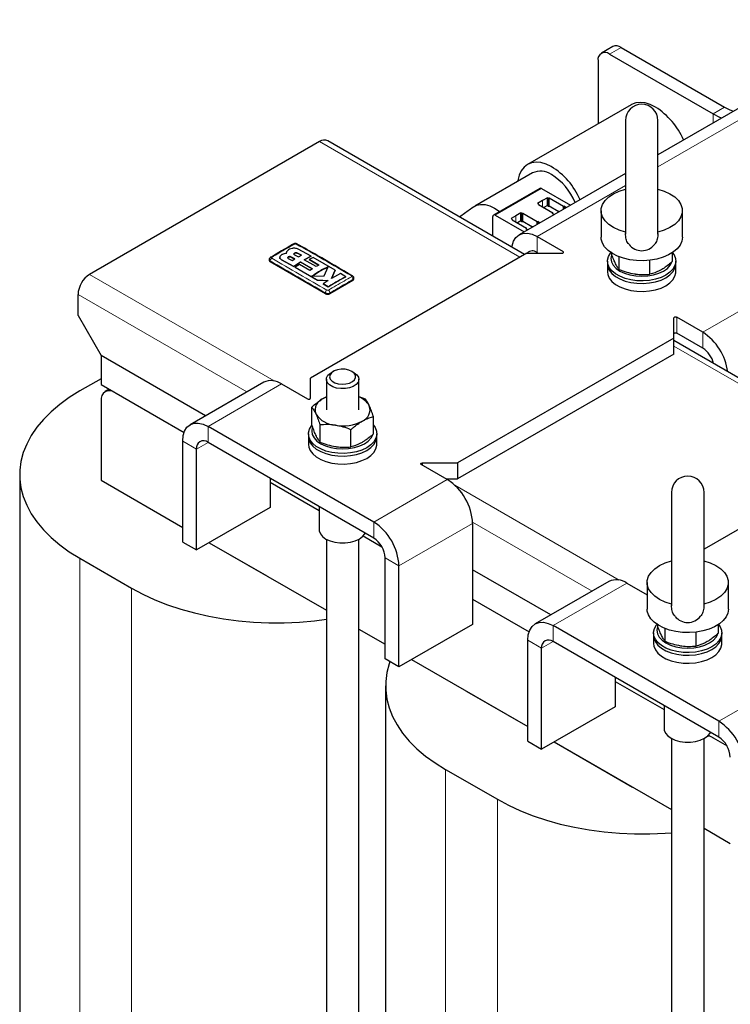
# Model space of a CAD drawing. Header units: millimetres. Extents: x 5 to 418, y 2 to 292.
# Tile 19 of 23: x 325 to 356, y 102 to 145. Entities that reach past the tile are written whole.
import ezdxf

# ---------------------------------------------------------------- set-up
doc = ezdxf.new("R2010")
doc.units = ezdxf.units.MM

msp = doc.modelspace()

# ---------------------------------------------------------------- linework, layer by layer
at = {"color": 7, "linetype": 'Continuous', "lineweight": 25}
for p, q in [((362.8989, 144.5523), (352.8359, 138.743)), ((350.895, 143.395), (350.4, 143.1092)), ((351.245, 143.3603), (355.6998, 140.7886)), ((350.75, 143.0746), (355.2048, 140.5029)), ((350.255, 142.7887), (350.255, 140.0698)), ((351.68, 140.8924), (347.2252, 138.3207)), ((351.4359, 140.2117), (351.4359, 135.3318)), ((352.8359, 135.3317), (352.8359, 140.2117)), ((338.2766, 139.304), (328.3772, 133.5891)), ((347.0941, 134.4504), (338.6266, 139.3386)), ((347.4352, 137.957), (344.9603, 136.5283)), ((351.4359, 137.9348), (346.8617, 135.2942)), ((347.7498, 137.2934), (345.76, 136.1447)), ((347.8198, 137.2865), (349.0663, 136.5669)), ((348.0771, 136.8922), (347.8643, 136.7693)), ((348.1135, 136.8712), (348.0771, 136.8922)), ((348.0771, 136.5492), (348.0771, 136.8922)), ((347.8643, 136.7693), (347.6515, 136.6464)), ((347.6515, 136.6464), (347.6878, 136.6254)), ((347.696, 136.614), (347.696, 136.6007)), ((347.696, 136.6007), (348.3172, 136.2421)), ((348.0771, 136.5492), (347.9312, 136.465)), ((348.0771, 136.5492), (348.1135, 136.5282)), ((348.1563, 136.8665), (348.1333, 136.8665)), ((348.1333, 136.5235), (348.1563, 136.5235)), ((348.7775, 136.5078), (348.1563, 136.8665)), ((348.1563, 136.5235), (348.1563, 136.8665)), ((348.5449, 136.2992), (348.1563, 136.5235)), ((348.8122, 136.5278), (348.7775, 136.5078)), ((348.7775, 136.4002), (348.7775, 136.5078)), ((348.8122, 136.5278), (348.9054, 136.474)), ((348.8122, 136.4202), (348.8122, 136.5278)), ((345.731, 135.2374), (345.731, 136.0806)), ((345.83, 136.1378), (347.0765, 135.4182)), ((346.7259, 136.1121), (346.513, 135.9892)), ((346.9387, 136.235), (346.7259, 136.1121)), ((346.9751, 136.214), (346.9387, 136.235)), ((346.9387, 135.892), (346.9387, 136.235)), ((347.0179, 136.2092), (346.9949, 136.2092)), ((347.6391, 135.8506), (347.0179, 136.2092)), ((347.0179, 135.8663), (347.0179, 136.2092)), ((348.3172, 136.2421), (348.2826, 136.2221)), ((348.2826, 136.2221), (348.3758, 136.1683)), ((348.3172, 136.2021), (348.3172, 136.2421)), ((348.5837, 136.2882), (348.5449, 136.3106)), ((348.5449, 136.3106), (348.5449, 136.2992)), ((348.5449, 136.2992), (348.5548, 136.3049)), ((350.3859, 136.3328), (350.3859, 135.1896)), ((353.8859, 135.1896), (353.8859, 136.3328)), ((346.513, 135.9892), (346.5494, 135.9682)), ((346.5576, 135.9568), (346.5576, 135.9435)), ((346.5576, 135.9435), (347.1788, 135.5849)), ((346.9387, 135.892), (346.7927, 135.8077)), ((346.9387, 135.892), (346.9751, 135.871)), ((346.9949, 135.8663), (347.0179, 135.8663)), ((347.4065, 135.642), (347.0179, 135.8663)), ((347.4452, 135.631), (347.4065, 135.6534)), ((347.4065, 135.6534), (347.4065, 135.642)), ((347.4065, 135.642), (347.4164, 135.6477)), ((347.6737, 135.8706), (347.6391, 135.8506)), ((347.6391, 135.743), (347.6391, 135.8506)), ((347.6737, 135.8706), (347.767, 135.8168)), ((347.6737, 135.763), (347.6737, 135.8706)), ((347.1788, 135.5849), (347.1441, 135.5649)), ((347.1441, 135.5649), (347.2374, 135.5111)), ((347.1788, 135.5449), (347.1788, 135.5849)), ((347.6317, 135.218), (348.7496, 134.5726)), ((351.4359, 135.3318), (351.4359, 135.3257)), ((352.8359, 135.3263), (352.8359, 135.3317)), ((336.843, 134.5056), (336.843, 134.5033)), ((336.8578, 134.5583), (336.8444, 134.4892)), ((336.8444, 134.4869), (336.8475, 134.503)), ((337.2109, 134.2539), (337.0385, 134.3447)), ((337.0385, 134.3424), (337.2109, 134.2516)), ((337.1967, 134.4365), (337.3691, 134.3458)), ((337.4953, 134.4143), (337.3229, 134.5059)), ((337.3229, 134.5036), (337.4953, 134.412)), ((337.9153, 134.3705), (337.3533, 134.6793)), ((337.3691, 134.3458), (337.4953, 134.4143)), ((337.6105, 134.2157), (337.9153, 134.3705)), ((337.9153, 134.3682), (337.6105, 134.2134)), ((347.1862, 134.5036), (337.8807, 129.1316)), ((337.9153, 134.3705), (337.9153, 134.3682)), ((347.1862, 134.5036), (348.7001, 134.5036)), ((347.6317, 134.5321), (347.681, 134.5036)), ((351.1643, 133.801), (351.1643, 134.3494)), ((353.4632, 134.1566), (353.4632, 134.5312)), ((336.1073, 134.2247), (336.1073, 134.1892)), ((338.5241, 132.7605), (336.1483, 134.132)), ((336.563, 134.3246), (336.563, 134.3223)), ((336.6379, 134.2227), (337.1616, 133.9338)), ((337.1616, 133.9315), (336.6379, 134.2204)), ((336.9281, 134.2774), (337.1004, 134.1857)), ((337.1004, 134.1857), (337.2109, 134.2539)), ((337.1616, 133.9338), (337.4546, 134.125)), ((337.4546, 134.1227), (337.1616, 133.9315)), ((337.1616, 133.9338), (337.1616, 133.9315)), ((337.4092, 134.0154), (337.2304, 133.8951)), ((337.8532, 133.762), (337.4092, 134.0154)), ((337.4546, 134.125), (337.9674, 133.8341)), ((337.4546, 134.125), (337.4546, 134.1227)), ((337.9674, 133.8318), (337.4546, 134.1227)), ((338.1231, 133.9249), (337.6105, 134.2157)), ((338.0019, 134.3219), (337.8233, 134.2352)), ((337.8233, 134.2352), (338.2493, 133.9918)), ((337.8233, 134.2352), (337.8233, 134.2329)), ((338.2493, 133.9895), (337.8233, 134.2329)), ((338.9424, 133.7718), (338.0019, 134.3219)), ((338.2493, 133.9918), (338.1231, 133.9249)), ((338.4712, 133.5259), (338.6384, 133.9154)), ((350.6659, 134.1608), (350.6659, 134.0465)), ((350.6659, 134.0465), (350.6659, 133.7035)), ((352.4916, 133.5957), (352.4916, 134.2005)), ((353.6059, 134.0465), (353.6059, 134.1608)), ((353.6059, 133.7035), (353.6059, 134.0465)), ((337.2304, 133.8951), (338.1805, 133.3403)), ((337.2304, 133.8951), (337.2304, 133.8928)), ((338.1805, 133.3381), (337.2304, 133.8928)), ((337.9674, 133.8341), (337.8532, 133.762)), ((337.9444, 133.5119), (338.4712, 133.5259)), ((338.7882, 133.4103), (338.9424, 133.7718)), ((338.9424, 133.7695), (338.7882, 133.408)), ((339.1821, 133.6259), (338.7882, 133.4103)), ((338.9424, 133.7718), (338.9424, 133.7695)), ((339.3997, 133.492), (339.1821, 133.6259)), ((339.3997, 133.492), (339.3997, 133.4897)), ((338.1805, 133.3403), (338.6394, 133.3219)), ((338.1805, 133.3403), (338.1805, 133.3381)), ((338.6394, 133.3196), (338.1805, 133.3381)), ((338.6394, 133.3219), (338.4283, 133.19)), ((338.4283, 133.19), (338.646, 133.0565)), ((338.4283, 133.19), (338.4283, 133.1877)), ((338.646, 133.0542), (338.4283, 133.1877)), ((339.7121, 133.3319), (338.7221, 132.7605)), ((339.7531, 133.3891), (339.7531, 133.4246)), ((327.8822, 131.8173), (327.8822, 132.7318)), ((338.646, 133.0565), (338.646, 133.0542)), ((327.8822, 131.8173), (328.8721, 130.1026)), ((353.5219, 130.8461), (353.5219, 131.7201)), ((354.7593, 131.1033), (353.6414, 131.7486)), ((354.7593, 130.4174), (353.6414, 131.0627)), ((353.5219, 130.8461), (344.2163, 125.4741)), ((353.5219, 130.1602), (353.5219, 130.8461)), ((361.9434, 125.8782), (353.5219, 130.7398)), ((333.3704, 127.5058), (328.8721, 130.1026)), ((328.8721, 130.1026), (328.8721, 128.8451)), ((353.5219, 130.1602), (344.2163, 124.7882)), ((338.8706, 129.4178), (338.7715, 129.3606)), ((339.7617, 129.3606), (339.6626, 129.4178)), ((328.8721, 129.1016), (327.9564, 128.5729)), ((328.8721, 128.8451), (332.4428, 126.7837)), ((335.8733, 128.9507), (332.7055, 127.122)), ((336.6432, 128.8745), (337.7612, 128.2291)), ((337.8807, 128.2577), (337.8807, 129.1316)), ((338.5666, 129.0749), (338.5666, 127.7603)), ((339.9666, 127.7603), (339.9666, 129.0749)), ((329.2201, 128.6442), (329.0461, 128.5438)), ((329.4661, 128.5022), (332.4428, 126.7837)), ((328.8721, 128.1592), (328.8721, 124.7297)), ((339.9666, 128.3299), (340.2382, 128.2344)), ((337.9393, 127.1379), (337.9393, 127.8788)), ((340.5939, 126.7273), (340.5939, 127.4682)), ((340.603, 122.931), (333.4754, 127.0457)), ((337.7966, 126.7315), (337.7966, 126.6172)), ((338.295, 126.3717), (338.295, 127.1126)), ((339.6222, 126.1664), (339.6222, 126.9073)), ((340.7366, 126.6172), (340.7366, 126.7315)), ((332.3864, 122.0729), (332.3864, 126.4169)), ((340.603, 122.2451), (333.4754, 126.3598)), ((337.7966, 126.6172), (337.7966, 126.2742)), ((340.7366, 126.2742), (340.7366, 126.6172)), ((332.9804, 121.73), (332.9804, 126.074)), ((362.0354, 125.9313), (354.8158, 121.7635)), ((342.7024, 125.4741), (344.2163, 125.4741)), ((344.2163, 125.4741), (344.2163, 124.7882)), ((343.7709, 124.7598), (342.6529, 125.4051)), ((325.3731, 124.9726), (325.3731, 90.9065)), ((328.8721, 124.7297), (332.3864, 122.7009)), ((336.1483, 124.8168), (336.1483, 123.5587)), ((336.1483, 124.6446), (338.2516, 123.4304)), ((343.7216, 124.7882), (344.2163, 124.7882)), ((353.4158, 124.2101), (353.4158, 119.3302)), ((354.8158, 119.3301), (354.8158, 124.2101)), ((336.1483, 123.5587), (332.9804, 121.73)), ((338.2516, 123.6026), (338.2516, 122.6161)), ((344.8598, 122.8737), (344.8598, 118.5297)), ((332.3864, 122.0729), (332.9804, 121.73)), ((333.5244, 122.044), (335.9998, 120.615)), ((333.5244, 122.044), (338.5666, 119.1332)), ((338.5666, 122.1918), (338.5666, 75.0579)), ((339.9666, 75.0579), (339.9666, 122.1918)), ((340.1543, 122.332), (340.9571, 121.8685)), ((327.9564, 121.3722), (330.1838, 120.0864)), ((341.098, 117.0438), (341.098, 121.3878)), ((341.692, 116.7009), (341.692, 121.0449)), ((348.2196, 118.9335), (344.8598, 120.8731)), ((350.7225, 120.3784), (347.5547, 118.5497)), ((351.4925, 120.3022), (352.3658, 119.798)), ((352.3658, 120.3312), (352.3658, 119.188)), ((355.8658, 119.188), (355.8658, 120.3312)), ((344.8598, 119.6156), (347.2921, 118.2114)), ((353.4158, 119.3302), (353.4158, 119.3241)), ((354.8158, 119.3247), (354.8158, 119.3301)), ((339.9666, 118.325), (341.098, 117.6718)), ((344.8598, 118.5297), (341.692, 116.7009)), ((355.4523, 114.3587), (348.3246, 118.4734)), ((353.1442, 117.7994), (353.1442, 118.3478)), ((355.4431, 118.155), (355.4431, 118.5296)), ((347.2357, 113.5006), (347.2357, 117.8446)), ((352.6458, 118.1592), (352.6458, 118.0449)), ((352.6458, 118.0449), (352.6458, 117.7019)), ((354.4715, 117.5941), (354.4715, 118.1989)), ((355.5858, 118.0449), (355.5858, 118.1592)), ((355.5858, 117.7019), (355.5858, 118.0449)), ((347.8297, 113.1577), (347.8297, 117.5017)), ((355.4523, 113.6728), (348.3246, 117.7875)), ((341.692, 116.7009), (341.098, 117.0438)), ((342.2359, 117.0149), (347.2357, 114.1286)), ((350.9975, 116.2445), (350.9975, 114.9865)), ((341.1133, 115.8859), (341.1133, 81.8199)), ((350.9975, 116.0724), (353.1008, 114.8581)), ((344.6123, 115.6431), (347.2357, 114.1286)), ((350.9975, 114.9865), (347.8297, 113.1577)), ((353.1008, 115.0303), (353.1008, 114.0438)), ((353.4158, 113.6195), (353.4158, 66.4856)), ((354.8158, 66.4856), (354.8158, 113.6195)), ((355.0035, 113.7597), (355.8063, 113.2963)), ((355.2048, 113.6435), (355.8063, 113.2963)), ((347.2357, 113.5006), (347.8297, 113.1577)), ((348.3736, 113.4717), (351.74, 111.5284)), ((348.3736, 113.4717), (353.4158, 110.5609)), ((343.6966, 112.2856), (345.924, 110.9997)), ((354.8158, 109.7527), (355.9472, 109.0996))]:
    msp.add_line(p, q, dxfattribs=at)
at = {"color": 7, "linetype": 'Continuous', "lineweight": 18}
for p, q in [((352.8359, 138.2223), (363.6689, 144.476)), ((351.245, 143.3603), (350.75, 143.0746)), ((355.2048, 140.5029), (355.6998, 140.7886)), ((354.7593, 131.1033), (370.7965, 140.3613)), ((355.2048, 140.5029), (355.2048, 140.1105)), ((346.8891, 134.3321), (338.2766, 139.304)), ((347.6317, 135.218), (351.4359, 137.4141)), ((345.83, 136.1378), (347.8198, 137.2865)), ((348.1135, 136.5282), (348.1135, 136.8712)), ((347.8643, 136.5036), (347.8643, 136.7693)), ((348.1333, 136.5235), (348.1333, 136.8665)), ((346.7259, 135.8464), (346.7259, 136.1121)), ((346.9751, 135.871), (346.9751, 136.214)), ((346.9949, 135.8663), (346.9949, 136.2092)), ((347.6317, 134.5321), (347.6317, 135.218)), ((337.0385, 134.3447), (337.0385, 134.3424)), ((337.3229, 134.5059), (337.3229, 134.5036)), ((347.6318, 134.532), (347.5825, 134.5036)), ((348.7496, 134.5726), (348.7496, 134.5154)), ((336.1483, 134.132), (336.1483, 134.1677)), ((336.6379, 134.2227), (336.6379, 134.2204)), ((328.3772, 133.5891), (336.3184, 129.0047)), ((339.7121, 133.3319), (339.7121, 133.3676)), ((327.8822, 132.7318), (335.1526, 128.5347)), ((338.5241, 132.7605), (338.5241, 132.7961)), ((338.7221, 132.7605), (338.7221, 132.7961)), ((353.6414, 131.7486), (353.6414, 131.0627)), ((354.7593, 130.4174), (354.7593, 131.1033)), ((361.7384, 125.7598), (353.5219, 130.5031)), ((333.4754, 127.0457), (336.6432, 128.8745)), ((333.4754, 126.3598), (333.4754, 127.0457)), ((332.9804, 126.074), (332.3864, 126.4169)), ((333.4755, 126.3598), (332.9804, 126.074)), ((342.7024, 125.4741), (342.7024, 125.3766)), ((340.603, 122.931), (343.7709, 124.7598)), ((344.0957, 124.515), (351.1676, 120.4325)), ((340.603, 122.2451), (340.603, 122.931)), ((344.8587, 122.9315), (350.0018, 119.9624)), ((344.8598, 122.8737), (341.692, 121.0449)), ((327.9564, 121.3722), (327.9564, 87.3061)), ((341.098, 121.3878), (341.692, 121.0449)), ((330.1838, 120.0864), (330.1838, 86.0203)), ((348.3246, 118.4734), (351.4925, 120.3022)), ((348.3246, 117.7875), (348.3246, 118.4734)), ((347.8297, 117.5017), (347.2357, 117.8446)), ((348.3247, 117.7875), (347.8297, 117.5017)), ((355.4523, 114.3587), (358.6201, 116.1875)), ((355.4523, 113.6728), (355.4523, 114.3587)), ((343.6966, 112.2856), (343.6966, 78.2195)), ((345.924, 110.9997), (345.924, 76.9337))]:
    msp.add_line(p, q, dxfattribs=at)
at = {"color": 7, "linetype": 'Continuous', "lineweight": 25, "flags": 128}
for points in [[(352.7299, 140.7885), (352.5032, 140.8992), (352.2819, 140.9672), (352.071, 140.9908), (351.8756, 140.9694), (351.7002, 140.9037), (351.68, 140.8924)], [(355.6998, 140.7886), (355.9241, 140.68), (356.0892, 140.6211)], [(355.2048, 140.5029), (355.4888, 140.3629), (355.5793, 140.3267)], [(348.2442, 138.2343), (348.0179, 138.3393), (347.7977, 138.4013), (347.5887, 138.4188), (347.3957, 138.3914), (347.2234, 138.3197), (347.0757, 138.2053), (346.9561, 138.0511), (346.8675, 137.8605), (346.8118, 137.6381), (346.8052, 137.5933)], [(351.44, 135.4059), (351.1656, 135.4921), (350.9221, 135.605), (350.7173, 135.7412), (350.5578, 135.8962), (350.4485, 136.0652), (350.3929, 136.2426), (350.3929, 136.4229), (350.4485, 136.6004), (350.5578, 136.7693), (350.7173, 136.9244), (350.9221, 137.0605), (351.1656, 137.1735), (351.44, 137.2597)], [(352.8319, 137.2597), (353.1063, 137.1735), (353.3497, 137.0605), (353.5545, 136.9244), (353.7141, 136.7693), (353.8234, 136.6004), (353.879, 136.4229), (353.879, 136.2426), (353.8234, 136.0652), (353.7141, 135.8962), (353.5545, 135.7412), (353.3497, 135.605), (353.1063, 135.4921), (352.8319, 135.4059)], [(344.9142, 136.4985), (345.0367, 136.565), (345.2063, 136.6042), (345.394, 136.5969), (345.594, 136.5434), (345.8003, 136.4451), (346.0065, 136.3052), (346.0198, 136.2947)], [(346.5539, 134.7623), (346.5636, 134.8224), (346.6256, 135.0225), (346.7262, 135.1818), (346.8617, 135.2942), (347.0267, 135.3553), (347.2149, 135.3628), (347.4192, 135.3164), (347.6317, 135.218)], [(353.8859, 135.1896), (353.8608, 135.0189), (353.786, 134.8531), (353.6637, 134.6969), (353.4975, 134.555), (353.2921, 134.4313), (353.0535, 134.3294), (352.7884, 134.2522), (352.5046, 134.202), (352.2102, 134.1803), (351.9137, 134.1876), (351.6235, 134.2237), (351.3481, 134.2875), (351.0953, 134.3774), (350.8725, 134.4906), (350.686, 134.6239), (350.5413, 134.7735), (350.4424, 134.9351), (350.3922, 135.1039), (350.3859, 135.1896)], [(348.7001, 134.5036), (348.7204, 134.5053), (348.739, 134.5104), (348.7542, 134.5184), (348.7648, 134.5285), (348.7698, 134.54), (348.7688, 134.5519), (348.7618, 134.5631), (348.7496, 134.5726)], [(353.4632, 134.5255), (353.5297, 134.4305), (353.5918, 134.278), (353.6044, 134.1216), (353.5669, 133.9665), (353.4807, 133.818), (353.3487, 133.6812), (353.1754, 133.5607), (352.9667, 133.4607), (352.7297, 133.3845), (352.4725, 133.3347), (352.2038, 133.3131), (351.9328, 133.3203), (351.6688, 133.3562), (351.4206, 133.4194), (351.1968, 133.5079), (351.005, 133.6186), (350.8517, 133.7478), (350.7421, 133.8911), (350.68, 134.0435), (350.6675, 134.2), (350.705, 134.3551), (350.7912, 134.5036), (350.8087, 134.5256)], [(350.8333, 134.4299), (350.8315, 134.4249), (350.8059, 134.2751), (350.8315, 134.1253), (350.9072, 133.9813), (351.0301, 133.8485), (351.1955, 133.7322), (351.397, 133.6367), (351.627, 133.5658), (351.8765, 133.5221), (352.1359, 133.5073), (352.3954, 133.5221), (352.6449, 133.5658), (352.8748, 133.6367), (353.0764, 133.7322), (353.2418, 133.8485), (353.3647, 133.9813), (353.437, 134.1157)], [(350.6659, 134.0465), (350.68, 133.9292), (350.7421, 133.7768), (350.8517, 133.6335), (351.005, 133.5043), (351.1968, 133.3936), (351.4206, 133.3051), (351.6688, 133.2418), (351.9328, 133.206), (352.2038, 133.1988), (352.4725, 133.2204), (352.7297, 133.2702), (352.9667, 133.3464), (353.1754, 133.4464), (353.3487, 133.5669), (353.4807, 133.7037), (353.5669, 133.8522), (353.6044, 134.0073), (353.6059, 134.0465)], [(350.6659, 134.0465), (350.68, 133.9292), (350.7421, 133.7768), (350.8517, 133.6335), (351.005, 133.5043), (351.1968, 133.3936), (351.4206, 133.3051), (351.6688, 133.2418), (351.9328, 133.206), (352.2038, 133.1988), (352.4725, 133.2204), (352.7297, 133.2702), (352.9667, 133.3464), (353.1754, 133.4464), (353.3487, 133.5669), (353.4807, 133.7037), (353.5669, 133.8522), (353.6044, 134.0073), (353.6059, 134.0465)], [(353.4632, 134.226), (353.4659, 134.2751), (353.4632, 134.3242)], [(350.6659, 133.7035), (350.68, 133.5863), (350.7421, 133.4338), (350.8517, 133.2906), (351.005, 133.1614), (351.1968, 133.0507), (351.4206, 132.9622), (351.6688, 132.8989), (351.9328, 132.863), (352.2038, 132.8558), (352.4725, 132.8774), (352.7297, 132.9272), (352.9667, 133.0034), (353.1754, 133.1035), (353.3487, 133.2239), (353.4807, 133.3607), (353.5669, 133.5092), (353.6044, 133.6643), (353.6059, 133.7035)], [(353.5219, 131.7201), (353.5249, 131.7318), (353.5337, 131.7425), (353.5475, 131.7513), (353.5651, 131.7574), (353.585, 131.7603), (353.6055, 131.7597), (353.6249, 131.7557), (353.6414, 131.7486)], [(353.5219, 131.0342), (353.5249, 131.0459), (353.5337, 131.0566), (353.5475, 131.0654), (353.5651, 131.0715), (353.585, 131.0744), (353.6055, 131.0738), (353.6249, 131.0698), (353.6414, 131.0627)], [(339.7616, 129.3607), (339.8768, 129.273), (339.9467, 129.1706), (339.9662, 129.0611), (339.9338, 128.9527), (339.8519, 128.8533), (339.7266, 128.7704), (339.5672, 128.71), (339.3855, 128.6767), (339.195, 128.673), (339.0098, 128.699), (338.8436, 128.753), (338.7088, 128.8308), (338.6154, 128.9267), (338.5703, 129.0336), (338.5768, 129.1436), (338.6344, 129.2485), (338.739, 129.3405), (338.7715, 129.3606)], [(339.6626, 129.4179), (339.5283, 129.4751), (339.3707, 129.5069), (339.2039, 129.5105), (339.0427, 129.4856), (338.9013, 129.4343), (338.7924, 129.3613), (338.7257, 129.2729), (338.707, 129.1772), (338.738, 129.0825), (338.816, 128.9973), (338.9341, 128.9291), (339.0816, 128.8841), (339.2457, 128.8662), (339.4115, 128.877), (339.5645, 128.9155), (339.6911, 128.9784), (339.7799, 129.06), (339.8231, 129.1531), (339.8168, 129.2494), (339.7617, 129.3403), (339.6626, 129.4179)], [(327.9564, 128.5729), (327.5078, 128.2938), (327.0966, 127.9961), (326.725, 127.6815), (326.3952, 127.3518), (326.109, 127.0087), (325.8681, 126.6542), (325.6736, 126.2904), (325.5269, 125.9192), (325.4286, 125.5427), (325.3793, 125.163), (325.3793, 124.7822), (325.4286, 124.4025), (325.5269, 124.026), (325.6736, 123.6547), (325.8681, 123.2909), (326.109, 122.9365), (326.3952, 122.5934), (326.725, 122.2636), (327.0966, 121.949), (327.5078, 121.6513), (327.9564, 121.3722)], [(337.7612, 128.2291), (337.7777, 128.222), (337.797, 128.218), (337.8175, 128.2175), (337.8375, 128.2203), (337.8551, 128.2264), (337.8689, 128.2352), (337.8777, 128.2459), (337.8807, 128.2577)], [(338.5666, 128.3159), (338.5422, 128.3053), (338.4251, 128.2461)], [(332.3864, 126.4169), (332.4074, 126.6501), (332.4693, 126.8502), (332.57, 127.0095), (332.7054, 127.1219), (332.8704, 127.183), (333.0587, 127.1906), (333.2629, 127.1442), (333.4754, 127.0457)], [(340.5939, 127.0962), (340.6604, 127.0012), (340.7225, 126.8487), (340.735, 126.6923), (340.6976, 126.5372), (340.6113, 126.3887), (340.4793, 126.2519), (340.306, 126.1314), (340.0973, 126.0314), (339.8604, 125.9552), (339.6032, 125.9054), (339.3345, 125.8838), (339.0635, 125.891), (338.7994, 125.9268), (338.5513, 125.9901), (338.3275, 126.0786), (338.1357, 126.1893), (337.9824, 126.3185), (337.8728, 126.4618), (337.8107, 126.6142), (337.7982, 126.7707), (337.8356, 126.9258), (337.9218, 127.0742), (337.9394, 127.0963)], [(337.9639, 127.0006), (337.9622, 126.9956), (337.9366, 126.8458), (337.9622, 126.696), (338.0378, 126.552), (338.1607, 126.4192), (338.3261, 126.3029), (338.5277, 126.2074), (338.7576, 126.1364), (339.0071, 126.0927), (339.2666, 126.078), (339.5261, 126.0927), (339.7756, 126.1364), (340.0055, 126.2074), (340.207, 126.3029), (340.3725, 126.4192), (340.4954, 126.552), (340.5676, 126.6864)], [(340.5939, 126.7966), (340.5966, 126.8458), (340.5939, 126.8949)], [(337.7966, 126.6172), (337.8107, 126.4999), (337.8728, 126.3475), (337.9824, 126.2042), (338.1357, 126.075), (338.3275, 125.9643), (338.5513, 125.8758), (338.7994, 125.8125), (339.0635, 125.7767), (339.3345, 125.7694), (339.6032, 125.7911), (339.8604, 125.8408), (340.0973, 125.9171), (340.306, 126.0171), (340.4793, 126.1376), (340.6113, 126.2744), (340.6976, 126.4229), (340.735, 126.578), (340.7366, 126.6172)], [(337.7966, 126.6172), (337.8107, 126.4999), (337.8728, 126.3475), (337.9824, 126.2042), (338.1357, 126.075), (338.3275, 125.9643), (338.5513, 125.8758), (338.7994, 125.8125), (339.0635, 125.7767), (339.3345, 125.7694), (339.6032, 125.7911), (339.8604, 125.8408), (340.0973, 125.9171), (340.306, 126.0171), (340.4793, 126.1376), (340.6113, 126.2744), (340.6976, 126.4229), (340.735, 126.578), (340.7366, 126.6172)], [(337.7966, 126.2742), (337.8107, 126.157), (337.8728, 126.0045), (337.9824, 125.8613), (338.1357, 125.7321), (338.3275, 125.6213), (338.5513, 125.5328), (338.7994, 125.4696), (339.0635, 125.4337), (339.3345, 125.4265), (339.6032, 125.4481), (339.8604, 125.4979), (340.0973, 125.5741), (340.306, 125.6741), (340.4793, 125.7946), (340.6113, 125.9314), (340.6976, 126.0799), (340.735, 126.235), (340.7366, 126.2742)], [(342.6529, 125.4051), (342.6407, 125.4147), (342.6338, 125.4258), (342.6328, 125.4377), (342.6378, 125.4492), (342.6483, 125.4594), (342.6635, 125.4673), (342.6821, 125.4724), (342.7024, 125.4741)], [(338.2516, 122.6161), (338.258, 122.5505), (338.3086, 122.4226), (338.4072, 122.3044), (338.5489, 122.2018), (338.7266, 122.12), (338.9314, 122.063), (339.153, 122.0338), (339.3802, 122.0338), (339.6018, 122.063), (339.8066, 122.12), (339.9843, 122.2018), (340.126, 122.3044), (340.2246, 122.4226), (340.2418, 122.4536)], [(353.4199, 119.4043), (353.1455, 119.4905), (352.902, 119.6034), (352.6972, 119.7396), (352.5377, 119.8946), (352.4284, 120.0636), (352.3728, 120.241), (352.3728, 120.4213), (352.4284, 120.5988), (352.5377, 120.7677), (352.6972, 120.9228), (352.902, 121.0589), (353.1455, 121.1719), (353.4199, 121.2581)], [(354.8118, 121.2581), (355.0862, 121.1719), (355.3296, 121.0589), (355.5344, 120.9228), (355.694, 120.7677), (355.8033, 120.5988), (355.8589, 120.4213), (355.8589, 120.241), (355.8033, 120.0636), (355.694, 119.8946), (355.5344, 119.7396), (355.3296, 119.6034), (355.0862, 119.4905), (354.8118, 119.4043)], [(330.1838, 120.0864), (330.6673, 119.8274), (331.183, 119.59), (331.728, 119.3755), (332.2992, 119.1851), (332.8934, 119.0199), (333.5074, 118.8808), (334.1377, 118.7685), (334.7808, 118.6838), (335.433, 118.6271), (336.0907, 118.5986), (336.7503, 118.5986), (337.408, 118.6271), (338.0602, 118.6838), (338.5666, 118.7481)], [(355.8658, 119.188), (355.8407, 119.0173), (355.7659, 118.8515), (355.6436, 118.6953), (355.4774, 118.5534), (355.272, 118.4297), (355.0334, 118.3278), (354.7683, 118.2506), (354.4845, 118.2004), (354.1901, 118.1787), (353.8936, 118.186), (353.6034, 118.2221), (353.328, 118.2859), (353.0752, 118.3758), (352.8524, 118.489), (352.6659, 118.6223), (352.5212, 118.7719), (352.4223, 118.9335), (352.3721, 119.1024), (352.3658, 119.188)], [(347.2357, 117.8446), (347.2566, 118.0778), (347.3186, 118.278), (347.4192, 118.4373), (347.5546, 118.5496), (347.7196, 118.6108), (347.9079, 118.6183), (348.1122, 118.5719), (348.3246, 118.4734)], [(355.4431, 118.5239), (355.5096, 118.4289), (355.5717, 118.2764), (355.5843, 118.12), (355.5468, 117.9649), (355.4606, 117.8164), (355.3286, 117.6796), (355.1553, 117.5591), (354.9466, 117.4591), (354.7096, 117.3829), (354.4524, 117.3331), (354.1837, 117.3115), (353.9127, 117.3187), (353.6487, 117.3546), (353.4005, 117.4178), (353.1767, 117.5063), (352.9849, 117.6171), (352.8316, 117.7462), (352.722, 117.8895), (352.6599, 118.0419), (352.6474, 118.1984), (352.6849, 118.3535), (352.7711, 118.502), (352.7886, 118.524)], [(352.8131, 118.4283), (352.8114, 118.4233), (352.7858, 118.2735), (352.8114, 118.1237), (352.8871, 117.9797), (353.01, 117.8469), (353.1754, 117.7306), (353.3769, 117.6351), (353.6069, 117.5642), (353.8564, 117.5205), (354.1158, 117.5057), (354.3753, 117.5205), (354.6248, 117.5642), (354.8547, 117.6351), (355.0563, 117.7306), (355.2217, 117.8469), (355.3446, 117.9797), (355.4169, 118.1141)], [(355.4431, 118.2244), (355.4458, 118.2735), (355.4431, 118.3226)], [(352.6458, 118.0449), (352.6599, 117.9276), (352.722, 117.7752), (352.8316, 117.6319), (352.9849, 117.5027), (353.1767, 117.392), (353.4005, 117.3035), (353.6487, 117.2402), (353.9127, 117.2044), (354.1837, 117.1972), (354.4524, 117.2188), (354.7096, 117.2686), (354.9466, 117.3448), (355.1553, 117.4448), (355.3286, 117.5653), (355.4606, 117.7021), (355.5468, 117.8506), (355.5843, 118.0057), (355.5858, 118.0449)], [(352.6458, 118.0449), (352.6599, 117.9276), (352.722, 117.7752), (352.8316, 117.6319), (352.9849, 117.5027), (353.1767, 117.392), (353.4005, 117.3035), (353.6487, 117.2402), (353.9127, 117.2044), (354.1837, 117.1972), (354.4524, 117.2188), (354.7096, 117.2686), (354.9466, 117.3448), (355.1553, 117.4448), (355.3286, 117.5653), (355.4606, 117.7021), (355.5468, 117.8506), (355.5843, 118.0057), (355.5858, 118.0449)], [(352.6458, 117.7019), (352.6599, 117.5847), (352.722, 117.4322), (352.8316, 117.289), (352.9849, 117.1598), (353.1767, 117.0491), (353.4005, 116.9606), (353.6487, 116.8973), (353.9127, 116.8614), (354.1837, 116.8542), (354.4524, 116.8758), (354.7096, 116.9256), (354.9466, 117.0018), (355.1553, 117.1019), (355.3286, 117.2223), (355.4606, 117.3591), (355.5468, 117.5076), (355.5843, 117.6627), (355.5858, 117.7019)], [(341.2997, 116.9273), (341.2671, 116.8326), (341.1688, 116.456), (341.1195, 116.0763), (341.1195, 115.6956), (341.1688, 115.3159), (341.2671, 114.9393), (341.4138, 114.5681), (341.6083, 114.2043), (341.8492, 113.8498), (342.1354, 113.5068), (342.4652, 113.177), (342.8367, 112.8624), (343.248, 112.5647), (343.6966, 112.2856)], [(353.1008, 114.0438), (353.1072, 113.9782), (353.1578, 113.8503), (353.2564, 113.7321), (353.3981, 113.6295), (353.5758, 113.5477), (353.7806, 113.4908), (354.0022, 113.4616), (354.2295, 113.4616), (354.4511, 113.4908), (354.6559, 113.5477), (354.8336, 113.6295), (354.9753, 113.7321), (355.0739, 113.8503), (355.091, 113.8814)], [(345.924, 110.9997), (346.4075, 110.7408), (346.9232, 110.5034), (347.4682, 110.2889), (348.0394, 110.0985), (348.6336, 109.9333), (349.2476, 109.7942), (349.8779, 109.6819), (350.5209, 109.5972), (351.1732, 109.5404), (351.8309, 109.512), (352.4905, 109.512), (353.1482, 109.5404), (353.4158, 109.5602)]]:
    msp.add_lwpolyline(points, dxfattribs=at)
at = {"color": 7, "linetype": 'Continuous', "lineweight": 25}
for centre, radius, start, end in [((351.0399, 143.0741), 0.3521, 54.38242, 114.30712), ((350.5568, 142.8377), 0.3057, 50.79671, 189.21404), ((352.1359, 140.2117), 0.7, 0, 180), ((351.0505, 138.1318), 3.143, 23.36087, 57.70186), ((338.4817, 139.0178), 0.3521, 65.69288, 125.61758), ((346.6227, 135.58), 3.1104, 23.22092, 58.57882), ((347.7841, 137.2304), 0.806, 54.64997, 115.64813), ((346.9248, 135.7368), 2.5267, 21.99365, 58.3557), ((347.7788, 137.2293), 0.0704, 54.38242, 114.30712), ((348.1325, 136.9068), 0.0404, 241.95976, 271.1441), ((347.682, 136.6126), 0.0141, 5.6948, 65.62534), ((348.1325, 136.5639), 0.0404, 241.95976, 271.1441), ((345.7913, 136.0904), 0.0611, 50.79671, 189.21404), ((346.994, 136.2496), 0.0404, 241.95976, 271.1441), ((346.5436, 135.9554), 0.0141, 5.6948, 65.62534), ((346.994, 135.9067), 0.0404, 241.95976, 271.1441), ((352.1359, 135.3117), 0.7, 218.86614, 321.61816), ((336.188, 134.2826), 0.0482, 55.20224, 114.88886), ((347.4362, 134.293), 0.3088, 50.7167, 137.01153), ((336.1773, 134.1962), 0.0704, 185.6948, 245.62534), ((328.9568, 132.6829), 1.0758, 122.60548, 177.39452), ((339.6724, 133.4825), 0.0482, 65.10638, 124.80255), ((339.683, 133.3961), 0.0704, 294.37466, 354.3052), ((338.6231, 132.9515), 0.2152, 242.60967, 297.39033), ((353.4552, 129.0848), 2.4031, 7.61404, 57.13342), ((354.1733, 129.5041), 1.0851, 13.32255, 57.31391), ((336.1921, 128.2448), 0.7746, 54.38242, 114.30712), ((329.2342, 128.2179), 0.3668, 50.79671, 189.21404), ((338.6104, 127.7568), 0.5232, 110.74208, 199.461), ((339.6737, 127.5111), 0.8564, 29.90765, 70.00096), ((339.0237, 128.1811), 1.0863, 213.43888, 266.5665), ((339.9228, 127.7638), 0.5232, 290.74208, 19.461), ((339.2686, 128.897), 1.8267, 260.2289, 297.35717), ((333.2822, 126.1229), 0.3057, 50.79671, 189.21404), ((342.4956, 122.7661), 2.3667, 2.60548, 57.39452), ((354.1158, 124.2101), 0.7, 0, 180), ((339.3277, 120.9373), 2.3667, 2.60548, 57.39452), ((340.0234, 121.3389), 1.0758, 2.60548, 57.39452), ((351.0414, 119.6725), 0.7746, 54.38242, 114.30712), ((354.1158, 119.3101), 0.7, 218.86614, 321.61816), ((348.1314, 117.5506), 0.3057, 50.79671, 189.21404), ((354.177, 112.365), 2.3667, 2.60548, 57.39452), ((354.9192, 113.1873), 0.5383, 57.95437, 85.03353), ((354.8726, 112.7666), 1.0758, 2.60548, 57.39452)]:
    msp.add_arc(centre, radius, start, end, dxfattribs=at)
at = {"color": 7, "linetype": 'Continuous', "lineweight": 18}
for centre, radius, start, end in [((337.1795, 134.8544), 0.0488, 55.56484, 114.44642), ((337.2948, 134.8546), 0.0486, 64.70125, 124.49974), ((336.2976, 134.1626), 0.1494, 123.32204, 178.0583), ((339.5627, 133.3625), 0.1495, 1.96116, 56.68021), ((338.6765, 132.7872), 0.1526, 123.12781, 176.6323), ((338.5698, 132.7872), 0.1526, 3.34754, 56.86931)]:
    msp.add_arc(centre, radius, start, end, dxfattribs=at)
at = {"color": 7, "linetype": 'Continuous', "lineweight": 25}
for points, knots in [([(344.9144, 136.4987), (344.7803, 136.4029), (344.5758, 136.2569), (344.3696, 136.1136), (344.2986, 136.0643)], [0, 0, 0, 0, 0.6553935, 1, 1, 1, 1]), ([(351.5967, 134.8768), (351.5817, 134.892), (351.5159, 134.9592), (351.4495, 135.1287), (351.443, 135.268), (351.4394, 135.3456)], [0, 0, 0, 0, 0.1146639, 0.5064177, 1, 1, 1, 1]), ([(352.827, 135.3502), (352.8259, 135.2718), (352.8238, 135.129), (352.7569, 134.957), (352.6908, 134.8918), (352.6794, 134.8806)], [0, 0, 0, 0, 0.5016565, 0.9143866, 1, 1, 1, 1]), ([(337.1594, 134.8987), (337.1449, 134.8906), (336.8145, 134.705), (336.4839, 134.5106), (336.1677, 134.3248)], [0, 0, 0, 0, 0.0437345, 1, 1, 1, 1]), ([(337.3145, 134.8981), (337.3132, 134.8992), (337.3015, 134.9087), (337.269, 134.9166), (337.2195, 134.9202), (337.1797, 134.9116), (337.1618, 134.8997), (337.1597, 134.8983)], [0, 0, 0, 0, 0.0316046, 0.2835541, 0.5952648, 0.9527387, 1, 1, 1, 1]), ([(339.6926, 133.5242), (339.1877, 133.822), (338.3951, 134.2893), (337.6026, 134.7355), (337.315, 134.8975)], [0, 0, 0, 0, 0.6371047, 1, 1, 1, 1]), ([(336.6379, 134.4295), (336.6196, 134.4164), (336.583, 134.39), (336.56, 134.3408), (336.5649, 134.2912), (336.5941, 134.2501), (336.6255, 134.2305), (336.6379, 134.2227)], [0, 0, 0, 0, 0.21459, 0.4291787, 0.6437975, 0.8584406, 1, 1, 1, 1]), ([(336.8444, 134.4892), (336.8139, 134.4865), (336.7529, 134.481), (336.6826, 134.4568), (336.6497, 134.4367), (336.6379, 134.4295)], [0, 0, 0, 0, 0.3919653, 0.7839447, 1, 1, 1, 1]), ([(337.0941, 134.7054), (337.0563, 134.695), (336.9807, 134.6743), (336.8971, 134.6208), (336.8706, 134.5787), (336.8578, 134.5583)], [0, 0, 0, 0, 0.3407821, 0.6815687, 1, 1, 1, 1]), ([(337.0385, 134.3447), (337.0317, 134.3476), (337.018, 134.3533), (336.9919, 134.3562), (336.9653, 134.3544), (336.9406, 134.3475), (336.9208, 134.3366), (336.908, 134.3228), (336.9037, 134.3076), (336.9084, 134.2928), (336.9184, 134.2829), (336.9262, 134.2785), (336.9281, 134.2774)], [0, 0, 0, 0, 0.107578, 0.2151551, 0.3227414, 0.4302646, 0.5376806, 0.6449866, 0.752213, 0.8594107, 0.9666405, 1, 1, 1, 1]), ([(336.9062, 134.3057), (336.9062, 134.3091), (336.9062, 134.3174), (336.9162, 134.3303), (336.9338, 134.3422), (336.9573, 134.3504), (336.9836, 134.3539), (337.0099, 134.3524), (337.0281, 134.3475), (337.0365, 134.3434), (337.0385, 134.3424)], [0, 0, 0, 0, 0.0961106, 0.2390132, 0.3819254, 0.524921, 0.6680524, 0.8113341, 0.954728, 1, 1, 1, 1]), ([(337.3533, 134.6793), (337.3326, 134.6885), (337.2912, 134.7069), (337.2123, 134.7181), (337.1445, 134.716), (337.1068, 134.7081), (337.0941, 134.7054)], [0, 0, 0, 0, 0.2851253, 0.5702516, 0.8553553, 1, 1, 1, 1]), ([(337.3229, 134.5059), (337.3151, 134.5093), (337.2995, 134.516), (337.2698, 134.52), (337.2394, 134.5188), (337.2112, 134.5122), (337.1885, 134.5008), (337.1738, 134.4862), (337.1688, 134.4698), (337.1741, 134.4537), (337.1855, 134.4427), (337.1945, 134.4377), (337.1967, 134.4365)], [0, 0, 0, 0, 0.1073587, 0.214721, 0.322003, 0.4292233, 0.5364373, 0.6436973, 0.7510459, 0.8585026, 0.9660513, 1, 1, 1, 1]), ([(337.1717, 134.4678), (337.1717, 134.4714), (337.1717, 134.4806), (337.1833, 134.4943), (337.2034, 134.5068), (337.2303, 134.515), (337.2604, 134.518), (337.2904, 134.5154), (337.3111, 134.5095), (337.3207, 134.5047), (337.3229, 134.5036)], [0, 0, 0, 0, 0.0969221, 0.2402573, 0.3834499, 0.5265101, 0.6694856, 0.8124432, 0.955456, 1, 1, 1, 1]), ([(350.9865, 134.0973), (350.9823, 134.1065), (350.9504, 134.176), (350.8902, 134.3246), (350.836, 134.4859), (350.8087, 134.5672)], [0, 0, 0, 0, 0.070088, 0.5307834, 1, 1, 1, 1]), ([(336.168, 134.3258), (336.1664, 134.3251), (336.1516, 134.3186), (336.1305, 134.296), (336.1101, 134.2613), (336.1089, 134.2361), (336.1084, 134.2248)], [0, 0, 0, 0, 0.0424433, 0.3931687, 0.7295333, 1, 1, 1, 1]), ([(336.6379, 134.2204), (336.62, 134.2327), (336.5841, 134.2573), (336.5618, 134.295), (336.5654, 134.3168), (336.5662, 134.3222)], [0, 0, 0, 0, 0.4295286, 0.8590562, 1, 1, 1, 1]), ([(338.6384, 133.9154), (338.5353, 133.8645), (338.304, 133.7502), (338.0727, 133.5969), (337.9444, 133.5119)], [0, 0, 0, 0, 0.4454775, 1, 1, 1, 1]), ([(337.9444, 133.5096), (338.0473, 133.5784), (338.2785, 133.733), (338.5099, 133.8489), (338.6384, 133.9131)], [0, 0, 0, 0, 0.4451777, 1, 1, 1, 1]), ([(351.1643, 133.801), (351.1354, 133.8389), (351.0771, 133.9156), (351.0169, 134.0364), (350.9865, 134.0973)], [0, 0, 0, 0, 0.49545796, 1, 1, 1, 1]), ([(353.4632, 134.1566), (353.3425, 134.052), (353.1823, 133.9131), (353.0179, 133.8138), (352.9774, 133.7893)], [0, 0, 0, 0, 0.7534206, 1, 1, 1, 1]), ([(338.646, 133.0565), (338.7491, 133.1186), (339.0003, 133.2701), (339.2516, 133.4097), (339.3997, 133.492)], [0, 0, 0, 0, 0.4103295, 1, 1, 1, 1]), ([(339.3997, 133.4897), (339.2967, 133.4328), (339.0455, 133.2939), (338.7942, 133.1431), (338.646, 133.0542)], [0, 0, 0, 0, 0.4100764, 1, 1, 1, 1]), ([(339.7522, 133.4245), (339.7525, 133.4264), (339.7549, 133.4422), (339.745, 133.4709), (339.7239, 133.503), (339.7046, 133.5202), (339.6931, 133.5259), (339.6926, 133.5262)], [0, 0, 0, 0, 0.0473269, 0.387603, 0.6883704, 0.9872494, 1, 1, 1, 1]), ([(351.1643, 133.801), (351.2721, 133.76), (351.4896, 133.6774), (351.7145, 133.6336), (351.8279, 133.6115)], [0, 0, 0, 0, 0.495458, 1, 1, 1, 1]), ([(351.8279, 133.6115), (351.8437, 133.6092), (351.9628, 133.5916), (352.1874, 133.5758), (352.3896, 133.589), (352.4916, 133.5957)], [0, 0, 0, 0, 0.070088, 0.5307834, 1, 1, 1, 1]), ([(352.9774, 133.7893), (352.8507, 133.7266), (352.6862, 133.6452), (352.5279, 133.6049), (352.4916, 133.5957)], [0, 0, 0, 0, 0.7702918, 1, 1, 1, 1]), ([(337.9393, 127.8788), (337.9757, 127.9115), (338.1339, 128.054), (338.2984, 128.1625), (338.4251, 128.2461)], [0, 0, 0, 0, 0.2297082, 1, 1, 1, 1]), ([(338.4251, 128.2461), (338.4659, 128.2706), (338.5135, 128.2993), (338.5599, 128.3152), (338.5666, 128.3175)], [0, 0, 0, 0, 0.8558202, 1, 1, 1, 1]), ([(340.416, 127.9381), (340.4118, 127.9471), (340.3799, 128.0151), (340.3197, 128.1258), (340.2656, 128.198), (340.2382, 128.2344)], [0, 0, 0, 0, 0.070088, 0.5307834, 1, 1, 1, 1]), ([(337.9393, 127.8788), (337.9682, 127.8409), (338.0265, 127.7642), (338.0867, 127.6435), (338.1171, 127.5825)], [0, 0, 0, 0, 0.495458, 1, 1, 1, 1]), ([(338.1171, 127.5825), (338.1214, 127.5733), (338.1533, 127.5038), (338.2135, 127.3552), (338.2676, 127.194), (338.295, 127.1126)], [0, 0, 0, 0, 0.070088, 0.5307834, 1, 1, 1, 1]), ([(340.5939, 127.4682), (340.565, 127.5547), (340.5067, 127.7292), (340.4464, 127.8681), (340.416, 127.9381)], [0, 0, 0, 0, 0.495458, 1, 1, 1, 1]), ([(338.1171, 126.668), (338.1129, 126.6772), (338.081, 126.7467), (338.0208, 126.8953), (337.9667, 127.0565), (337.9393, 127.1379)], [0, 0, 0, 0, 0.070088, 0.5307834, 1, 1, 1, 1]), ([(338.9586, 127.0967), (338.9429, 127.0991), (338.8237, 127.1167), (338.5991, 127.1325), (338.397, 127.1193), (338.295, 127.1126)], [0, 0, 0, 0, 0.07008803, 0.5307834, 1, 1, 1, 1]), ([(339.6222, 126.9073), (339.6586, 126.94), (339.8168, 127.0824), (339.9813, 127.191), (340.1081, 127.2745)], [0, 0, 0, 0, 0.2297082, 1, 1, 1, 1]), ([(340.1081, 127.2745), (340.1486, 127.2969), (340.313, 127.3874), (340.4732, 127.4335), (340.5939, 127.4682)], [0, 0, 0, 0, 0.2465794, 1, 1, 1, 1]), ([(339.6222, 126.9073), (339.5145, 126.9482), (339.2969, 127.0308), (339.0721, 127.0746), (338.9586, 127.0967)], [0, 0, 0, 0, 0.495458, 1, 1, 1, 1]), ([(340.5939, 126.7273), (340.4732, 126.6227), (340.313, 126.4838), (340.1486, 126.3845), (340.1081, 126.36)], [0, 0, 0, 0, 0.7534206, 1, 1, 1, 1]), ([(338.295, 126.3717), (338.2661, 126.4096), (338.2078, 126.4862), (338.1475, 126.607), (338.1171, 126.668)], [0, 0, 0, 0, 0.49545796, 1, 1, 1, 1]), ([(338.295, 126.3717), (338.4027, 126.3307), (338.6203, 126.2481), (338.8451, 126.2043), (338.9586, 126.1822)], [0, 0, 0, 0, 0.495458, 1, 1, 1, 1]), ([(340.1081, 126.36), (339.9813, 126.2973), (339.8168, 126.2159), (339.6586, 126.1756), (339.6222, 126.1664)], [0, 0, 0, 0, 0.7702918, 1, 1, 1, 1]), ([(338.9586, 126.1822), (338.9743, 126.1799), (339.0935, 126.1622), (339.3181, 126.1465), (339.5202, 126.1597), (339.6222, 126.1664)], [0, 0, 0, 0, 0.070088, 0.5307834, 1, 1, 1, 1]), ([(353.5766, 118.8752), (353.5616, 118.8904), (353.4958, 118.9576), (353.4294, 119.1271), (353.4229, 119.2664), (353.4193, 119.344)], [0, 0, 0, 0, 0.1146639, 0.5064177, 1, 1, 1, 1]), ([(354.8069, 119.3486), (354.8058, 119.2702), (354.8037, 119.1274), (354.7368, 118.9554), (354.6707, 118.8902), (354.6593, 118.879)], [0, 0, 0, 0, 0.5016565, 0.9143866, 1, 1, 1, 1]), ([(352.9664, 118.0957), (352.9622, 118.1049), (352.9303, 118.1744), (352.8701, 118.3231), (352.8159, 118.4843), (352.7886, 118.5656)], [0, 0, 0, 0, 0.070088, 0.5307834, 1, 1, 1, 1]), ([(353.1442, 117.7994), (353.1153, 117.8373), (353.057, 117.914), (352.9968, 118.0348), (352.9664, 118.0957)], [0, 0, 0, 0, 0.49545796, 1, 1, 1, 1]), ([(355.4431, 118.155), (355.3224, 118.0504), (355.1622, 117.9115), (354.9978, 117.8122), (354.9573, 117.7877)], [0, 0, 0, 0, 0.7534206, 1, 1, 1, 1]), ([(353.1442, 117.7994), (353.252, 117.7584), (353.4695, 117.6758), (353.6944, 117.632), (353.8078, 117.6099)], [0, 0, 0, 0, 0.495458, 1, 1, 1, 1]), ([(353.8078, 117.6099), (353.8236, 117.6076), (353.9427, 117.59), (354.1673, 117.5742), (354.3695, 117.5874), (354.4715, 117.5941)], [0, 0, 0, 0, 0.070088, 0.5307834, 1, 1, 1, 1]), ([(354.9573, 117.7877), (354.8306, 117.725), (354.6661, 117.6436), (354.5078, 117.6033), (354.4715, 117.5941)], [0, 0, 0, 0, 0.7702918, 1, 1, 1, 1])]:
    msp.add_open_spline(points, degree=3, knots=knots, dxfattribs=at)
at = {"color": 7, "linetype": 'Continuous', "lineweight": 18}
for points, knots in [([(337.2071, 134.8946), (337.0934, 134.8316), (336.8661, 134.7054), (336.5356, 134.5144), (336.3199, 134.3848), (336.2155, 134.3222)], [0, 0, 0, 0, 0.3404988, 0.6810495, 1, 1, 1, 1]), ([(337.2673, 134.8946), (337.2649, 134.8958), (337.2589, 134.8987), (337.2469, 134.9013), (337.2325, 134.9018), (337.2183, 134.8997), (337.2108, 134.8963), (337.2071, 134.8946)], [0, 0, 0, 0, 0.1405668, 0.3553275, 0.5708435, 0.7860436, 1, 1, 1, 1]), ([(339.6448, 133.5221), (339.2525, 133.7573), (338.4681, 134.2275), (337.6675, 134.6723), (337.2673, 134.8946)], [0, 0, 0, 0, 0.50003916, 1, 1, 1, 1]), ([(336.1483, 134.1677), (336.1384, 134.1747), (336.1188, 134.1887), (336.1066, 134.2097), (336.1085, 134.2217), (336.109, 134.2247)], [0, 0, 0, 0, 0.4290254, 0.8580653, 1, 1, 1, 1]), ([(338.5241, 132.7961), (338.1282, 133.0291), (337.3362, 133.4951), (336.5443, 133.9435), (336.1483, 134.1677)], [0, 0, 0, 0, 0.499961, 1, 1, 1, 1]), ([(336.2155, 134.3222), (336.2135, 134.3208), (336.2084, 134.3173), (336.2037, 134.3103), (336.2029, 134.302), (336.2066, 134.2938), (336.2125, 134.2896), (336.2155, 134.2875)], [0, 0, 0, 0, 0.1406564, 0.3555028, 0.5710316, 0.7861708, 1, 1, 1, 1]), ([(336.2155, 134.2875), (336.6078, 134.0605), (337.3923, 133.6064), (338.1928, 133.1454), (338.5931, 132.9149)], [0, 0, 0, 0, 0.500039, 1, 1, 1, 1]), ([(338.6532, 132.915), (338.7669, 132.9805), (338.9943, 133.1116), (339.3247, 133.3024), (339.5405, 133.4271), (339.6448, 133.4874)], [0, 0, 0, 0, 0.3404987, 0.6810489, 1, 1, 1, 1]), ([(339.6448, 133.4874), (339.6468, 133.4887), (339.6519, 133.4921), (339.6567, 133.499), (339.6575, 133.5073), (339.6538, 133.5155), (339.6478, 133.5199), (339.6448, 133.5221)], [0, 0, 0, 0, 0.1406569, 0.3555038, 0.5710329, 0.7861716, 1, 1, 1, 1]), ([(339.7121, 133.3676), (339.6068, 133.3081), (339.3892, 133.185), (339.0592, 132.9946), (338.8345, 132.8623), (338.7221, 132.7961)], [0, 0, 0, 0, 0.3189779, 0.6594764, 1, 1, 1, 1]), ([(339.7513, 133.4246), (339.7513, 133.4185), (339.7513, 133.4033), (339.7359, 133.3833), (339.7188, 133.3721), (339.7121, 133.3676)], [0, 0, 0, 0, 0.2875094, 0.7171754, 1, 1, 1, 1]), ([(338.7221, 132.7961), (338.7099, 132.7903), (338.6855, 132.7786), (338.6387, 132.7713), (338.5912, 132.7729), (338.5515, 132.7822), (338.5319, 132.7922), (338.5241, 132.7961)], [0, 0, 0, 0, 0.2146728, 0.4293525, 0.6440267, 0.8586958, 1, 1, 1, 1]), ([(338.5931, 132.9149), (338.5954, 132.9138), (338.6014, 132.9107), (338.6135, 132.908), (338.6279, 132.9075), (338.642, 132.9097), (338.6495, 132.9132), (338.6532, 132.915)], [0, 0, 0, 0, 0.14056698, 0.35532785, 0.57084385, 0.7860438, 1, 1, 1, 1])]:
    msp.add_open_spline(points, degree=3, knots=knots, dxfattribs=at)

doc.saveas('drawing.dxf')
